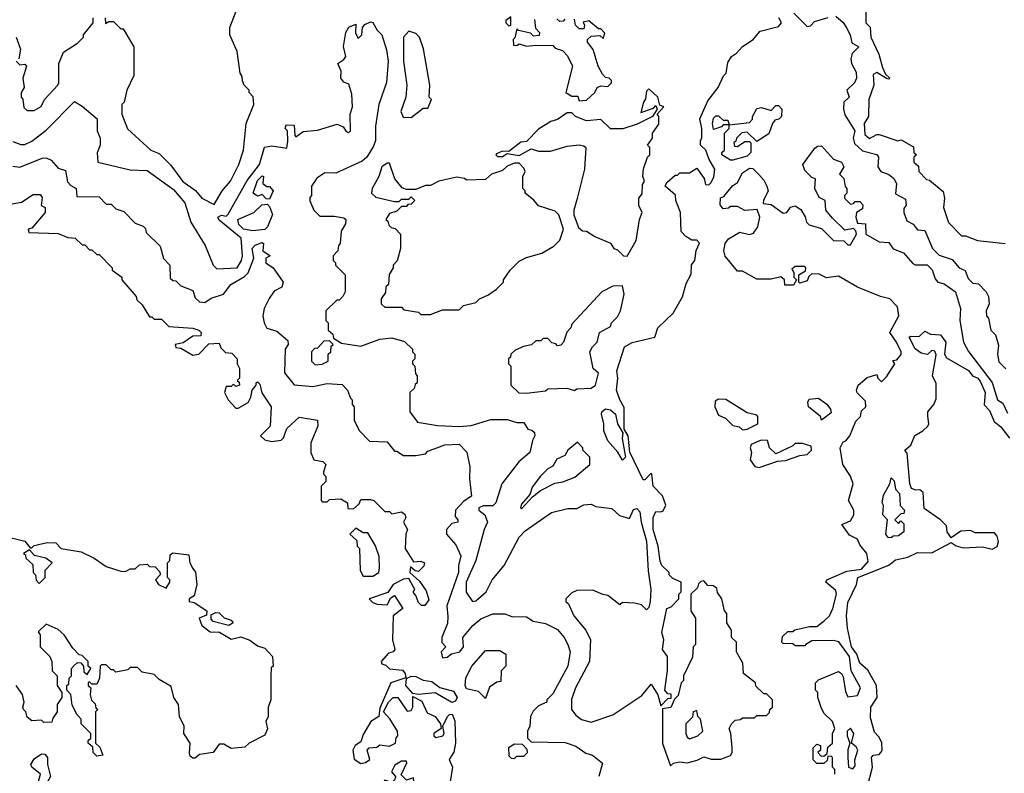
# Model space of a CAD drawing. Extents: x 2668140 to 2765664, y 823621 to 955240.
# Tile 158 of 256: x 2680034 to 2684136, y 882399 to 885538. Entities that reach past the tile are written whole.
import ezdxf

# ---------------------------------------------------------------- set-up
doc = ezdxf.new("R2010")
doc.units = 0

msp = doc.modelspace()

# ---------------------------------------------------------------- linework, layer by layer
at = {"layer": '0CON02XD'}
for points in [[(2680390, 885545), (2680391.7, 885521.7), (2680405, 885530), (2680425, 885530), (2680455, 885500), (2680465, 885500), (2680510, 885425), (2680510, 885305), (2680480, 885245), (2680470, 885195), (2680460, 885185), (2680460, 885145), (2680483, 885083), (2680580, 884995), (2680615, 884980), (2680663, 884933), (2680714.1, 884864.1), (2680766.4, 884826.4), (2680792.5, 884795), (2680845, 884767.5), (2680877.5, 884825), (2680912.5, 884865), (2680947.5, 884935), (2680966.7, 884995), (2680977.5, 885105), (2681010, 885185), (2681007, 885217), (2680990, 885235), (2680990, 885245), (2680970, 885265), (2680963, 885283), (2680961.7, 885301.7), (2680952.5, 885315), (2680940, 885405), (2680910, 885475), (2680910, 885505), (2680936.4, 885573.6)], [(2683260, 885565), (2683315, 885510), (2683328.3, 885511.7), (2683345, 885530), (2683402.5, 885547.5)], [(2683560, 885575), (2683560, 885525), (2683577, 885507), (2683580, 885465), (2683613.9, 885393.9), (2683628.8, 885338.8), (2683641.7, 885311.7), (2683660, 885295), (2683655, 885290), (2683645, 885292.5), (2683605, 885318), (2683590.5, 885309.5), (2683592.5, 885265), (2683572.5, 885205), (2683570, 885135), (2683552.5, 885105), (2683555, 885060), (2683575, 885042.5), (2683605, 885060), (2683615, 885060), (2683693, 885033), (2683707, 885037), (2683758.3, 885008.3), (2683760, 884985), (2683770, 884975), (2683760, 884965), (2683760, 884945), (2683778.3, 884928.3), (2683780, 884905), (2683811.7, 884871.7), (2683825, 884870), (2683881.7, 884821.7), (2683887.5, 884795), (2683882.5, 884755), (2683903.6, 884693.6), (2683958.3, 884638.3), (2683975, 884637.5), (2684025, 884617.5), (2684140, 884605)], [(2680005, 885030), (2680038.3, 885018.3), (2680055, 885017.5), (2680085, 885032.5), (2680145, 885077.5), (2680263, 885197), (2680295, 885177.5), (2680357.5, 885125), (2680357.5, 885075), (2680370, 885045), (2680370, 885015), (2680357, 884983), (2680360, 884945), (2680495, 884912.5), (2680565, 884910), (2680675, 884830), (2680722.5, 884775), (2680747.5, 884695), (2680807, 884597), (2680840, 884515), (2680855, 884500), (2680940, 884505), (2680958.8, 884535), (2680962.5, 884555), (2680957.3, 884627.3), (2680865, 884703.3), (2680860, 884715), (2680875, 884723.3), (2680895, 884720), (2680902.3, 884727.7), (2680981.7, 884868.3), (2681033.8, 884935), (2681053.6, 885006.4), (2681085, 885012.5), (2681147, 885003), (2681151.7, 885031.7), (2681150, 885075), (2681140, 885085), (2681145, 885100), (2681178.3, 885098.3), (2681180, 885055), (2681185, 885050), (2681215, 885072.5), (2681275, 885077.5), (2681357, 885103), (2681381.7, 885091.7), (2681395, 885072.5), (2681405, 885067.5), (2681412.5, 885075), (2681411.2, 885145), (2681421.2, 885175), (2681417.7, 885227.7), (2681405, 885270), (2681385, 885277.5), (2681372.5, 885295), (2681373, 885323), (2681360, 885355), (2681385, 885372.5), (2681392.5, 885385), (2681383.8, 885426.2), (2681392.5, 885485), (2681405, 885507.5), (2681435, 885520), (2681433.6, 885483.6), (2681445, 885460), (2681460, 885475), (2681462.5, 885505), (2681472.3, 885517.7), (2681495, 885528.8), (2681505.8, 885525.8), (2681523.9, 885493.9), (2681542.5, 885475), (2681563, 885413), (2681568.8, 885365), (2681563, 885277), (2681530, 885185), (2681516.7, 885095), (2681516.7, 885035), (2681508.3, 885011.7), (2681480, 884965), (2681460.7, 884949.3), (2681351.7, 884898.3), (2681305, 884900), (2681271.7, 884878.3), (2681250, 884845), (2681250, 884805), (2681243, 884797), (2681243, 884783), (2681260, 884745), (2681285, 884720), (2681345, 884720), (2681385, 884712.5), (2681392.5, 884705), (2681391.7, 884688.3), (2681373, 884657), (2681370, 884605), (2681363, 884597), (2681360, 884575), (2681340, 884555), (2681340, 884535), (2681350, 884525), (2681350, 884515), (2681390, 884475), (2681390, 884405), (2681380, 884385), (2681365, 884370), (2681355, 884370), (2681310, 884325), (2681310, 884285), (2681320, 884275), (2681320, 884245), (2681338.3, 884228.3), (2681341.7, 884211.7), (2681375, 884190), (2681455, 884177.5), (2681535, 884207.5), (2681585, 884212.5), (2681637, 884197), (2681670, 884165), (2681670, 884155), (2681680, 884145), (2681680, 884125), (2681670, 884115), (2681670, 884105), (2681680, 884095), (2681682.5, 884062.5), (2681690, 884055), (2681690, 884025), (2681681.7, 884018.3), (2681678.3, 884001.7), (2681660, 883985), (2681660, 883905), (2681691.7, 883861.7), (2681775, 883847.5), (2681865, 883843.3), (2681915, 883847.5), (2681997, 883873), (2682065, 883872.5), (2682105, 883860), (2682135, 883860), (2682151.7, 883831.7), (2682168.3, 883828.3), (2682178.3, 883818.3), (2682180, 883805), (2682170, 883785), (2682160, 883735), (2682113.6, 883696.4), (2682042.5, 883605), (2682017.5, 883525), (2682005, 883512.5), (2681965, 883513.3), (2681947.5, 883505), (2681947.5, 883495), (2681972.5, 883475), (2681982.5, 883445), (2681968.8, 883415), (2681934.1, 883285.9), (2681893.8, 883195), (2681893.6, 883153.6), (2681920, 883115), (2681935, 883117.5), (2681977.5, 883155), (2682002.5, 883205), (2682052.5, 883265), (2682115, 883382.5), (2682140.7, 883409.3), (2682250, 883485)], [(2680020, 885365), (2680035, 885350), (2680055, 885352.5), (2680062.5, 885345), (2680046.7, 885295), (2680052.5, 885255), (2680040, 885235), (2680040, 885215), (2680047, 885207), (2680051.7, 885171.7), (2680065, 885160), (2680095, 885160), (2680123, 885177), (2680137.5, 885205), (2680192.5, 885265), (2680197.5, 885275), (2680197.5, 885355), (2680217, 885403), (2680275, 885440), (2680300, 885465), (2680300, 885475), (2680340, 885525), (2680340, 885545)], [(2682080, 885550), (2682060, 885535), (2682060, 885525), (2682071.7, 885511.7), (2682080, 885515), (2682080, 885550)], [(2682178.3, 885538.3), (2682182.5, 885502.5), (2682200, 885485), (2682198.3, 885471.7), (2682175, 885470), (2682161.7, 885481.7), (2682112.5, 885492.5), (2682105, 885500), (2682097, 885463), (2682090, 885455), (2682091.7, 885431.7), (2682105, 885430), (2682115, 885437.5), (2682145, 885427.5), (2682185, 885432.5), (2682255, 885430), (2682265, 885420), (2682295, 885410), (2682317, 885387), (2682336.7, 885345), (2682310, 885235), (2682335, 885220), (2682360, 885220), (2682365, 885200)], [(2682250, 883485), (2682318.3, 883501.7), (2682355, 883502.5), (2682385, 883517.5), (2682415, 883520), (2682435, 883510), (2682501.7, 883501.7), (2682533, 883473), (2682575, 883460), (2682591.7, 883498.3), (2682605, 883502.5), (2682618, 883488), (2682623.3, 883445), (2682645.8, 883365.8), (2682652.7, 883242.7), (2682664, 883165), (2682661.2, 883115), (2682655, 883090), (2682645, 883080), (2682625, 883100), (2682595, 883107.5), (2682545, 883110), (2682535, 883100), (2682485, 883140), (2682463, 883143), (2682421.7, 883161.7), (2682355, 883160), (2682335, 883150), (2682310, 883125), (2682310, 883115), (2682320, 883105), (2682342.5, 883055), (2682392.5, 882995), (2682412.5, 882955), (2682407.5, 882865), (2682350, 882755), (2682333.6, 882706.4), (2682332.5, 882665), (2682350.7, 882640.7), (2682375, 882622.5), (2682415, 882612.5), (2682505, 882642.5), (2682626.4, 882723.6), (2682665, 882770), (2682692.5, 882725), (2682705, 882680), (2682735, 882710), (2682748.3, 882711.7), (2682748.3, 882728.3), (2682735, 882730), (2682722.5, 882745), (2682733, 882827), (2682732.5, 882885), (2682712.5, 882915), (2682717.5, 882955), (2682710, 882985), (2682730, 883085), (2682748.3, 883091.7), (2682780, 883125), (2682780, 883145), (2682790, 883155), (2682790, 883195), (2682755, 883210), (2682740, 883225), (2682740, 883235), (2682710, 883265), (2682703, 883283), (2682693.8, 883345), (2682673.3, 883415), (2682673.3, 883465), (2682685, 883490), (2682705, 883487.5), (2682715, 883492.5), (2682726.4, 883516.4), (2682712.5, 883555), (2682673.3, 883595), (2682667.5, 883645), (2682663, 883647), (2682638.3, 883621.7), (2682631.7, 883621.7), (2682576.7, 883736.7), (2682568.8, 883805), (2682552.5, 883832.5), (2682553, 883923), (2682534.1, 883954.1), (2682520.8, 883995), (2682526.2, 884045), (2682522.5, 884075), (2682553.3, 884175), (2682586.1, 884193.9), (2682680, 884215), (2682692.5, 884255), (2682756.7, 884315), (2682795.9, 884384.1), (2682810.5, 884439.5), (2682831.7, 884478.3), (2682833, 884517), (2682847.5, 884535), (2682853, 884577), (2682866.4, 884606.4), (2682855, 884620), (2682835, 884620), (2682810, 884635), (2682790, 884655), (2682787.5, 884735), (2682767.5, 884785), (2682767, 884807), (2682723.3, 884845), (2682730.7, 884859.3), (2682765, 884890), (2682775, 884890), (2682785, 884900), (2682825, 884900), (2682855, 884920), (2682886.1, 884876.1), (2682891.7, 884851.7), (2682905, 884850), (2682915, 884860), (2682926.4, 884883.6), (2682930, 884915), (2682906.2, 884955), (2682892.5, 884995), (2682870, 885015), (2682870, 885035), (2682876.7, 885045), (2682876, 885085), (2682867.5, 885125), (2682900.5, 885199.5), (2682943.8, 885255), (2682966.4, 885303.6), (2682977.5, 885315), (2682985, 885360), (2683000, 885385), (2683021.2, 885398.8), (2683045, 885426.2), (2683090, 885455), (2683119.5, 885490.5), (2683195, 885510), (2683207.5, 885525), (2683197.5, 885545)], [(2682305, 885540), (2682298.3, 885531.7), (2682285, 885530), (2682271.7, 885541.7)], [(2682365, 885200), (2682395, 885202.5), (2682430, 885235), (2682440, 885255), (2682455, 885262.5), (2682485, 885260), (2682500, 885275), (2682500, 885285), (2682490, 885295), (2682475, 885297.5), (2682461.7, 885311.7), (2682443.8, 885343.8), (2682423.6, 885413.6), (2682400, 885445), (2682400, 885455), (2682415, 885470), (2682451.7, 885471.7), (2682465, 885460), (2682471.7, 885481.7), (2682455, 885500), (2682445, 885500), (2682405, 885532.5), (2682381.7, 885528.3), (2682387.5, 885515), (2682385, 885500), (2682365, 885500), (2682350, 885515), (2682345, 885540)], [(2683435, 885553.3), (2683465, 885526.7), (2683477, 885507), (2683493.8, 885475), (2683501.7, 885441.7), (2683530, 885425), (2683503, 885397), (2683497.5, 885375), (2683500, 885355), (2683519.3, 885319.3), (2683520, 885295), (2683512.5, 885275), (2683480, 885245), (2683490, 885215), (2683467.5, 885195), (2683466.2, 885165), (2683472.3, 885142.3), (2683513.3, 885075), (2683506.7, 885045), (2683511.7, 885021.7), (2683545, 884991.2), (2683605, 884976.7), (2683612.5, 884965), (2683610, 884925), (2683622.5, 884905), (2683655, 884893.3), (2683675.8, 884875.8), (2683686.7, 884855), (2683683, 884813), (2683725, 884790), (2683727.5, 884765), (2683718.3, 884751.7), (2683717.5, 884735), (2683730, 884700), (2683756.4, 884686.4), (2683775, 884662.5), (2683805, 884660), (2683837.5, 884585), (2683865, 884557.5), (2683918.8, 884538.8), (2683947.5, 884505), (2683973.3, 884493.3), (2683985, 884460), (2684005, 884440), (2684028.3, 884438.3), (2684060, 884405), (2684070, 884385), (2684072.5, 884355), (2684060, 884325), (2684062.5, 884305), (2684070, 884295), (2684080, 884245), (2684100, 884225), (2684111.7, 884181.7), (2684107.5, 884145), (2684113, 884113), (2684143, 884083)], [(2681665, 885130), (2681715, 885170), (2681735, 885170), (2681750, 885205), (2681740, 885215), (2681742.5, 885265), (2681717, 885417), (2681700, 885465), (2681685, 885480), (2681655, 885490), (2681632.5, 885465), (2681633.3, 885365), (2681647.5, 885265), (2681642.5, 885215), (2681622.5, 885155), (2681631.7, 885131.7), (2681665, 885130)], [(2680020, 885465), (2680037.5, 885415), (2680030, 885375)], [(2682565, 884553.3), (2682602.3, 884617.7), (2682616, 884705), (2682627.5, 884735), (2682613.9, 884763.9), (2682613.3, 884795), (2682627, 884813), (2682628.3, 884851.7), (2682637.5, 884865), (2682630, 884885), (2682633, 884917), (2682650, 884965), (2682660, 884975), (2682660, 885005), (2682650, 885015), (2682670, 885045), (2682670, 885065), (2682697, 885103), (2682697.5, 885135), (2682690, 885145), (2682717.5, 885175), (2682701.7, 885181.7), (2682692.5, 885215), (2682655, 885250), (2682645, 885240), (2682641.7, 885208.3), (2682632.5, 885195), (2682621.7, 885151.7), (2682675, 885170), (2682685, 885180), (2682690, 885165), (2682670, 885135), (2682607, 885103), (2682546.4, 885083.6), (2682495, 885083.3), (2682455, 885122.5), (2682395, 885116.7), (2682350, 885135), (2682335, 885150), (2682315, 885150), (2682275, 885122.5), (2682246.7, 885113.3), (2682195, 885082.5), (2682145, 885030), (2682121.7, 885028.3), (2682071.7, 884988.3), (2682045, 884990), (2682020.7, 884979.3), (2682017.5, 884975), (2682025, 884967.5), (2682045, 884967.5), (2682065, 884980), (2682115, 884972.5), (2682165, 885000), (2682195, 884990), (2682245, 884990), (2682315, 885011.2), (2682365, 885016.7), (2682385, 885012.5), (2682392.5, 885005), (2682387.5, 884915), (2682356.7, 884793.3), (2682342.5, 884745), (2682342.5, 884725), (2682361.7, 884671.7), (2682378.3, 884658.3), (2682395, 884657.5), (2682430, 884635), (2682495, 884607.5), (2682510, 884585), (2682525, 884580), (2682550, 884555), (2682565, 884553.3)], [(2683005, 884952.5), (2682995, 884952.5), (2682960, 884975), (2682960, 884985), (2682970, 884995), (2682970, 885065), (2682990, 885085), (2682990, 885100), (2682965, 885100), (2682958.3, 885091.7), (2682925, 885080), (2682920, 885105), (2682925, 885127.5), (2682935, 885137.5), (2682945, 885137.5), (2682965, 885120), (2682985, 885120), (2682990, 885100), (2683075, 885110), (2683087, 885123), (2683087.5, 885135), (2683105, 885167.5), (2683125, 885172.5), (2683165, 885160), (2683185, 885180), (2683195, 885180), (2683210, 885165), (2683207.5, 885135), (2683196.2, 885123.8), (2683180.7, 885119.3), (2683170, 885105), (2683155, 885062.5), (2683105, 885030), (2683065, 885070), (2683043, 885067), (2683020, 885045), (2683018.3, 885031.7), (2683010, 885025), (2683011.7, 885011.7), (2683025, 885010), (2683055, 885030), (2683075, 885030), (2683080, 885025), (2683080, 884985), (2683065, 884970), (2683005, 884952.5)], [(2683310, 882935), (2683305, 882930), (2683265, 882930), (2683255, 882937.5), (2683215, 882940), (2683210, 882945), (2683211.7, 882968.3), (2683235, 882990), (2683255, 882990), (2683263, 882997), (2683325, 883010), (2683355, 883010), (2683386.4, 883033.6), (2683407.5, 883055), (2683422.5, 883085), (2683437.5, 883145), (2683435, 883160), (2683392.5, 883195), (2683397.5, 883205), (2683479.5, 883240.5), (2683540.6, 883249.4), (2683569.3, 883280.7), (2683563.9, 883313.9), (2683535, 883350), (2683524, 883374), (2683490.7, 883390.7), (2683460, 883435), (2683495, 883450), (2683510, 883475), (2683510, 883495), (2683487.5, 883535), (2683506.7, 883605), (2683496.1, 883636.1), (2683464, 883685), (2683452, 883755), (2683465, 883780), (2683476.4, 883783.6), (2683492.5, 883805), (2683517.5, 883865), (2683537.5, 883885), (2683541.7, 883908.3), (2683560, 883925), (2683558.3, 883948.3), (2683523, 883983), (2683520, 883995), (2683527.5, 884015), (2683565, 884047.5), (2683605, 884060), (2683610, 884045), (2683625, 884030), (2683645, 884050), (2683680, 884105), (2683671.7, 884118.3), (2683688.3, 884121.7), (2683707, 884143), (2683706.7, 884155), (2683686.7, 884195), (2683660, 884235), (2683696.7, 884305), (2683691.7, 884341.7), (2683660, 884375), (2683620, 884385), (2683525, 884423.3), (2683445, 884470), (2683395, 884463.3), (2683365, 884477.5), (2683335, 884480), (2683321.7, 884468.3), (2683315, 884450), (2683285, 884440), (2683280, 884445), (2683280, 884475), (2683308.3, 884491.7), (2683310, 884505), (2683305, 884510), (2683265, 884510), (2683251.7, 884498.3), (2683260, 884485), (2683260, 884465), (2683270, 884455), (2683257.5, 884432.5), (2683221.7, 884431.7), (2683220, 884455), (2683205, 884467.5), (2683165, 884457.5), (2683105, 884457.5), (2683045, 884490), (2683025, 884490), (2682973, 884553), (2682967.5, 884575), (2682973.3, 884605), (2682987.5, 884625), (2683035, 884652.5), (2683075, 884642.5), (2683091.7, 884648.3), (2683110, 884675), (2683117.5, 884715), (2683107, 884747), (2683055, 884742.5), (2683025, 884760), (2682995, 884760), (2682987, 884753), (2682965, 884750), (2682953, 884767), (2682953.9, 884796.1), (2682968.3, 884801.7), (2683003.6, 884846.4), (2683025, 884860), (2683045, 884900), (2683075, 884920), (2683088.3, 884918.3), (2683113, 884893), (2683135, 884870), (2683147.5, 884845), (2683152.5, 884825), (2683132.5, 884785), (2683131.7, 884771.7), (2683165, 884767.5), (2683215, 884732.5), (2683230, 884735), (2683245, 884757.5), (2683265, 884762.5), (2683288, 884748), (2683307, 884717), (2683312.5, 884695), (2683323.8, 884683.8), (2683375, 884667.5), (2683425, 884617.5), (2683467, 884617), (2683485, 884600), (2683495, 884600), (2683520, 884645), (2683518.3, 884658.3), (2683507.5, 884667.5), (2683471.7, 884661.7), (2683420.7, 884710.7), (2683392.5, 884745), (2683390, 884785), (2683365, 884797.5), (2683346.7, 884835), (2683350, 884875), (2683335, 884880), (2683305, 884910), (2683297.5, 884935), (2683347, 885003), (2683358.3, 885011.7), (2683375, 885012.5), (2683425, 884957.5), (2683457.5, 884945), (2683467.5, 884925), (2683450, 884895), (2683467, 884877), (2683473, 884843), (2683480, 884835), (2683480, 884815), (2683470, 884805), (2683470, 884795), (2683495, 884770), (2683508.3, 884771.7), (2683515, 884780), (2683535, 884780), (2683547, 884767), (2683545, 884750), (2683520, 884735), (2683517.5, 884715), (2683525, 884690), (2683558.3, 884688.3), (2683560, 884645), (2683615, 884612.5), (2683655, 884610), (2683673.6, 884583.6), (2683716.4, 884566.4), (2683755, 884522.5), (2683765, 884517.5), (2683815, 884516.7), (2683835.7, 884495.7), (2683848.3, 884458.3), (2683860, 884445), (2683885, 884437.5), (2683933.3, 884405), (2683953.3, 884335), (2683951.2, 884285), (2683966.7, 884195), (2683986.4, 884156.4), (2684086.1, 884026.1), (2684107.5, 883955), (2684130, 883940), (2684149.5, 883899.5)], [(2680005, 884927.5), (2680035, 884923.3), (2680128.3, 884961.7), (2680145, 884962.5), (2680165, 884952.5), (2680195, 884920), (2680225, 884910), (2680233, 884863), (2680247, 884847), (2680270, 884835), (2680271.7, 884801.7), (2680365, 884800), (2680395, 884770), (2680415, 884770), (2680435, 884750), (2680468.3, 884738.3), (2680515, 884690), (2680548.3, 884678.3), (2680558.3, 884668.3), (2680561.7, 884651.7), (2680620, 884595), (2680633, 884543), (2680660, 884515), (2680661.7, 884461.7), (2680671.7, 884451.7), (2680685, 884450), (2680705, 884430), (2680755, 884410), (2680765, 884380), (2680783, 884363), (2680805, 884360), (2680832.3, 884377.7), (2680883.3, 884395), (2680914.5, 884435.5), (2680971.2, 884468.8), (2680986.2, 884483.8), (2681010, 884545), (2681003.3, 884585), (2681015, 884598.8), (2681045, 884610), (2681050, 884605), (2681047.5, 884575), (2681077.5, 884555), (2681060, 884545), (2681060, 884525), (2681090, 884505), (2681132.5, 884445), (2681126.4, 884423.6), (2681095, 884407.5), (2681073.9, 884376.1), (2681052.5, 884335), (2681047.5, 884305), (2681052.5, 884275), (2681063.6, 884253.6), (2681105, 884240), (2681151.7, 884201.7), (2681152.5, 884185), (2681140, 884165), (2681137, 884067), (2681177, 884017), (2681255, 884010), (2681315, 884022.5), (2681378.3, 884018.3), (2681400, 883995), (2681411.7, 883961.7), (2681420, 883955), (2681420, 883935), (2681427.5, 883925), (2681428.3, 883868.3), (2681450, 883825), (2681491.7, 883781.7), (2681565, 883780), (2681595, 883740), (2681605, 883740), (2681633, 883723), (2681685, 883722.5), (2681725, 883730), (2681735, 883740), (2681805, 883767.5), (2681865, 883770), (2681897, 883737), (2681910, 883675), (2681907.5, 883625), (2681917, 883553), (2681885, 883532.5), (2681850, 883495), (2681848.3, 883468.3), (2681860, 883455), (2681860, 883445), (2681835, 883440), (2681812.5, 883415), (2681812.5, 883395), (2681850.7, 883350.7), (2681872.5, 883305), (2681862.5, 883265), (2681862.5, 883235), (2681813.6, 883096.4), (2681818.3, 883051.7), (2681817, 883023), (2681792.5, 882965), (2681793, 882943), (2681810, 882925), (2681790, 882905), (2681795, 882880), (2681815, 882882.5), (2681833, 882897), (2681867.5, 882905), (2681883.3, 882925), (2681880, 882965), (2681922.5, 883015), (2681955, 883042.5), (2682005, 883062.5), (2682055, 883062.5), (2682085, 883052.5), (2682145, 883050), (2682173, 883033), (2682225, 883022.5), (2682275, 882997.5), (2682302.5, 882965), (2682317.5, 882935), (2682327.5, 882905), (2682317.5, 882845), (2682255, 882730), (2682230, 882705), (2682230, 882695), (2682195, 882680), (2682173, 882657), (2682162.5, 882635), (2682160, 882595), (2682150, 882575), (2682150, 882545), (2682165, 882530), (2682307, 882527), (2682351.7, 882511.7), (2682393, 882483), (2682420, 882475), (2682461.7, 882441.7), (2682446.7, 882385)], [(2681745, 884310), (2681795, 884330), (2681865, 884330), (2681883, 884347), (2681935, 884360), (2681950, 884375), (2681985, 884390), (2682020, 884415), (2682050, 884445), (2682050, 884455), (2682077.5, 884495), (2682115, 884532.5), (2682145, 884547.5), (2682210, 884565), (2682260, 884595), (2682285, 884620), (2682300, 884665), (2682280, 884725), (2682265, 884740), (2682195, 884762.5), (2682176.4, 884786.4), (2682140, 884815), (2682140, 884825), (2682130, 884835), (2682130, 884885), (2682140, 884905), (2682135, 884920), (2682115, 884940), (2682095, 884940), (2682065, 884927.5), (2682045, 884910), (2682000, 884895), (2681975, 884872.5), (2681895, 884870), (2681887, 884877), (2681855, 884882.5), (2681780, 884865), (2681745, 884847.5), (2681725, 884847.5), (2681685, 884830), (2681645, 884830), (2681627, 884837), (2681596.7, 884875), (2681575, 884940), (2681565, 884940), (2681542.5, 884925), (2681530, 884885), (2681502.5, 884835), (2681500, 884815), (2681518.3, 884798.3), (2681595, 884780), (2681615, 884780), (2681625, 884790), (2681655, 884790), (2681665, 884800), (2681680, 884785), (2681665, 884770), (2681651.7, 884768.3), (2681645, 884760), (2681625, 884760), (2681605, 884740), (2681575, 884730), (2681560, 884705), (2681568.3, 884698.3), (2681571.7, 884681.7), (2681581.7, 884671.7), (2681598.3, 884668.3), (2681620, 884645), (2681620, 884585), (2681607, 884533), (2681590, 884515), (2681590, 884505), (2681573, 884477), (2681570, 884435), (2681560, 884425), (2681558.3, 884401.7), (2681540, 884375), (2681540, 884355), (2681555, 884340), (2681625, 884340), (2681635, 884330), (2681695, 884320), (2681705, 884310), (2681745, 884310)], [(2681075, 884790), (2681061.7, 884791.7), (2681045, 884810), (2681025, 884802.5), (2681007.5, 884815), (2681025, 884867.5), (2681045, 884887.5), (2681050, 884885), (2681047.5, 884855), (2681063.3, 884843.3), (2681075, 884842.5), (2681090, 884825), (2681075, 884790)], [(2679995, 884770), (2680041.7, 884778.3), (2680090.8, 884809.2), (2680119.2, 884809.2), (2680127.7, 884797.7), (2680123.8, 884763.8), (2680140, 884755), (2680140, 884735), (2680085, 884670), (2680070, 884665), (2680071.7, 884651.7), (2680195, 884647.5), (2680235, 884630), (2680265, 884627.5), (2680295, 884600), (2680305, 884600), (2680325, 884580), (2680335, 884580), (2680355, 884560), (2680365, 884560), (2680420, 884505), (2680420, 884495), (2680460, 884465), (2680460, 884455), (2680520, 884385), (2680521.7, 884371.7), (2680545, 884350), (2680575, 884300), (2680585, 884300), (2680595, 884290), (2680625, 884290), (2680655, 884260), (2680755, 884252.5), (2680780, 884245), (2680790, 884235), (2680788.3, 884221.7), (2680755, 884220), (2680715, 884192.5), (2680682.5, 884185), (2680685, 884172.5), (2680705, 884170), (2680755, 884140), (2680780, 884145), (2680821.7, 884188.3), (2680865, 884190), (2680871.7, 884171.7), (2680891.7, 884151.7), (2680918.3, 884148.3), (2680940, 884125), (2680940, 884105), (2680950, 884085), (2680950, 884045), (2680940, 884035), (2680948.3, 884028.3), (2680950, 884015), (2680935, 884010), (2680925, 884020), (2680915, 884010), (2680895, 884010), (2680887.5, 883985), (2680902.5, 883955), (2680935, 883920), (2680945, 883920), (2680986.4, 883943.6), (2680997.5, 883965), (2681002.5, 883995), (2681020, 884015), (2681020, 884025), (2681025, 884030), (2681035, 884020), (2681043, 883983), (2681082.5, 883925), (2681077.5, 883845), (2681037.5, 883805), (2681055, 883787.5), (2681085, 883781.2), (2681123.6, 883786.4), (2681133.6, 883796.4), (2681147.5, 883835), (2681198.3, 883881.7), (2681275, 883870), (2681276.7, 883845), (2681247.5, 883775), (2681247.5, 883735), (2681260, 883705), (2681297, 883697), (2681310, 883685), (2681300, 883655), (2681300, 883645), (2681310, 883635), (2681310, 883615), (2681290, 883595), (2681290, 883535), (2681295, 883530), (2681315, 883530), (2681325, 883540), (2681371.7, 883541.7), (2681400, 883525), (2681401.7, 883501.7), (2681425, 883500), (2681448.3, 883521.7), (2681455, 883540), (2681495, 883540), (2681510, 883535), (2681555, 883490), (2681575, 883490), (2681585, 883480), (2681625, 883487.5), (2681638.3, 883478.3), (2681642.5, 883465), (2681632.5, 883445), (2681650, 883415), (2681642.5, 883395), (2681640, 883335), (2681675, 883280), (2681705, 883282.5), (2681720, 883275), (2681718.3, 883261.7), (2681695, 883240), (2681681.7, 883241.7), (2681661.7, 883258.3), (2681660, 883235), (2681699.3, 883199.3), (2681728.3, 883158.3), (2681738.8, 883121.2), (2681721.7, 883098.3), (2681708.3, 883098.3), (2681695, 883110), (2681685, 883140), (2681673, 883153), (2681680, 883165), (2681655, 883210), (2681633, 883207), (2681590, 883185)], [(2681005, 884658.6), (2680965.9, 884665.9), (2680946.7, 884685), (2680943.3, 884705), (2681010, 884735), (2681043, 884767), (2681065, 884770), (2681075, 884760), (2681087, 884727), (2681066.2, 884675), (2681055, 884664.2), (2681005, 884658.6)], [(2682145, 883982.5), (2682225, 883992.5), (2682235, 884000), (2682313, 884003), (2682345, 883993.3), (2682355, 884000), (2682415, 884003.3), (2682432.5, 884015), (2682446, 884066), (2682423.3, 884085), (2682410, 884155), (2682420, 884175), (2682440, 884195), (2682450, 884235), (2682495, 884260), (2682500, 884275), (2682525, 884300), (2682537.5, 884325), (2682552.5, 884395), (2682545, 884430), (2682505, 884427.5), (2682460, 884405), (2682335, 884270), (2682330, 884255), (2682313, 884237), (2682300, 884195), (2682288.3, 884181.7), (2682275, 884180), (2682268.3, 884188.3), (2682251.7, 884191.7), (2682235, 884210), (2682215, 884210), (2682205, 884200), (2682185, 884200), (2682167, 884183), (2682133, 884177), (2682098.3, 884161.7), (2682080, 884145), (2682078.3, 884131.7), (2682070, 884125), (2682070, 884105), (2682080, 884095), (2682080, 884015), (2682113, 883983), (2682145, 883982.5)], [(2683817, 883887), (2683817.5, 883905), (2683842.5, 883935), (2683851.7, 883958.3), (2683853, 884023), (2683837.5, 884055), (2683851.7, 884141.7), (2683846.7, 884156.7), (2683835, 884160), (2683816.4, 884143.6), (2683789.3, 884149.3), (2683765, 884167.5), (2683740, 884215), (2683745, 884220), (2683781.7, 884218.3), (2683805, 884240), (2683828.3, 884228.3), (2683870, 884225), (2683892.5, 884195), (2683887.5, 884145), (2683895, 884130), (2683987.3, 884077.3), (2684005, 884052.5), (2684025, 884046.7), (2684035, 884032.5), (2684056.2, 883985), (2684053, 883933), (2684075, 883910), (2684094, 883864), (2684121.7, 883841.7), (2684157.5, 883795)], [(2681265, 884100), (2681295, 884102.5), (2681320, 884115), (2681320, 884145), (2681330, 884155), (2681331.7, 884178.3), (2681340, 884185), (2681325, 884200), (2681301.7, 884198.3), (2681275, 884170), (2681261.7, 884168.3), (2681250, 884155), (2681250, 884115), (2681265, 884100)], [(2683375, 883870), (2683370, 883885), (2683320, 883925), (2683317.5, 883945), (2683323, 883957), (2683361.7, 883961.7), (2683396.4, 883936.4), (2683412.5, 883915), (2683415, 883900), (2683375, 883870)], [(2682545, 883702.5), (2682526.7, 883736.7), (2682483.9, 883783.9), (2682467.5, 883825), (2682467.5, 883855), (2682457.5, 883895), (2682460, 883905), (2682475, 883917.5), (2682495, 883912.5), (2682516.7, 883895), (2682524.2, 883854.2), (2682547.5, 883817.5), (2682544, 883794), (2682557.5, 883715), (2682545, 883702.5)], [(2683045, 883830), (2683065, 883832.5), (2683110, 883855), (2683110, 883885), (2683105, 883890), (2683065, 883900), (2682976.4, 883956.4), (2682945, 883957.5), (2682931.7, 883948.3), (2682930, 883925), (2682945, 883890), (2682975, 883877.5), (2683005, 883847.5), (2683031.7, 883841.7), (2683045, 883830)], [(2683566, 882344), (2683587.5, 882425), (2683582.5, 882465), (2683590, 882475), (2683615, 882477.5), (2683622.5, 882485), (2683627.5, 882495), (2683626.4, 882526.4), (2683615, 882550), (2683595, 882570), (2683579.3, 882629.3), (2683580, 882675), (2683606.7, 882715), (2683603.3, 882765), (2683568.3, 882828.3), (2683535, 882857.5), (2683522, 882895), (2683500, 882925), (2683482.7, 883002.7), (2683479.2, 883055), (2683485, 883110), (2683520, 883185), (2683525.9, 883214.1), (2683655, 883266.2), (2683682.3, 883287.7), (2683735, 883298.8), (2683775, 883318), (2683835, 883316.7), (2683915, 883360), (2683936.1, 883346.1), (2683965, 883337.5), (2684045, 883342.5), (2684085, 883332.5), (2684106.4, 883343.6), (2684112.5, 883365), (2684107, 883387), (2684095, 883400), (2684015, 883400), (2683995, 883410), (2683955, 883407.5), (2683915, 883380), (2683897.5, 883405), (2683895, 883430), (2683870, 883455), (2683801.7, 883501.7), (2683798.3, 883568.3), (2683785, 883580), (2683768.3, 883578.3), (2683750, 883585), (2683742.5, 883605), (2683731.7, 883731.7), (2683722.5, 883745), (2683747.5, 883765), (2683763.6, 883806.4), (2683797.5, 883825), (2683817.5, 883845), (2683822.5, 883855), (2683817, 883887)], [(2682125, 883500), (2682170, 883550), (2682203.3, 883576.7), (2682263, 883607), (2682297, 883613), (2682347, 883633), (2682410, 883685), (2682410, 883715), (2682380, 883745), (2682380, 883755), (2682358.3, 883778.3), (2682317.5, 883745), (2682305, 883722.5), (2682272.3, 883707.7), (2682255, 883677.5), (2682235, 883666.7), (2682204.1, 883635.9), (2682169.3, 883590.7), (2682160, 883560), (2682125, 883520), (2682120, 883505), (2682125, 883500)], [(2683115, 883673.3), (2683190.7, 883699.3), (2683225, 883701.2), (2683285, 883723.3), (2683315, 883726.7), (2683333.3, 883745), (2683331.7, 883761.7), (2683295, 883772.5), (2683265, 883772.5), (2683255, 883762.5), (2683185, 883730), (2683157.5, 883755), (2683150, 883785), (2683123, 883787), (2683081.7, 883768.3), (2683077.5, 883755), (2683082.5, 883735), (2683077.5, 883705), (2683097, 883677), (2683115, 883673.3)], [(2683665, 883380), (2683651.7, 883381.7), (2683642.5, 883395), (2683650, 883455), (2683630, 883475), (2683632.5, 883515), (2683627.5, 883525), (2683633, 883557), (2683660, 883605), (2683665, 883630), (2683677.5, 883617.5), (2683683, 883583), (2683700, 883565), (2683702.5, 883515), (2683720, 883495), (2683718.3, 883481.7), (2683705, 883480), (2683680, 883455), (2683695, 883440), (2683705, 883450), (2683717.5, 883437.5), (2683717.5, 883405), (2683695, 883387.5), (2683673, 883387), (2683665, 883380)], [(2679960, 883390), (2680055.4, 883365.4), (2680078.3, 883338.3), (2680085, 883337.5), (2680095, 883348), (2680149.2, 883360.8), (2680185, 883358.8), (2680207.5, 883335), (2680290.8, 883320.8), (2680344.4, 883294.4), (2680395, 883260), (2680455, 883241.2), (2680475, 883240), (2680495, 883250), (2680515, 883250), (2680533, 883267), (2680565, 883270), (2680575, 883260), (2680598.3, 883258.3), (2680618.3, 883238.3), (2680620, 883225), (2680600, 883205), (2680612.5, 883185), (2680645, 883170), (2680660, 883195), (2680660, 883205), (2680650, 883215), (2680650, 883275), (2680660, 883285), (2680661.7, 883308.3), (2680672.5, 883317.5), (2680738.3, 883308.3), (2680742.5, 883275), (2680755, 883252.5), (2680767, 883237), (2680772.5, 883185), (2680761.7, 883138.3), (2680740, 883125), (2680740, 883115), (2680760.7, 883110.7), (2680813.8, 883075), (2680813, 883057), (2680782.5, 883045), (2680792.5, 883015), (2680828.3, 882988.3), (2680867, 882987), (2680915, 882957.5), (2680955, 882966.7), (2680993.6, 882953.6), (2681025, 882930), (2681055, 882920), (2681087.5, 882885), (2681090, 882845), (2681082.5, 882837.5), (2681080, 882805), (2681080, 882705), (2681070, 882675), (2681070, 882635), (2681060, 882615), (2681066.1, 882583.9), (2681055, 882557.5), (2680990, 882525), (2680971.7, 882508.3), (2680915, 882502.5), (2680885, 882520), (2680865, 882520), (2680840, 882485), (2680783, 882477), (2680765, 882462.5), (2680755, 882462.5), (2680745, 882470), (2680742.3, 882482.3), (2680743.9, 882523.9), (2680718, 882565), (2680718.8, 882595), (2680700, 882635), (2680696.2, 882685), (2680676.7, 882715), (2680665, 882760), (2680615, 882790), (2680595, 882810), (2680545, 882820), (2680525, 882840), (2680495, 882840), (2680485, 882830), (2680435, 882820), (2680425, 882830), (2680415, 882830), (2680395, 882850), (2680375, 882850), (2680370, 882845), (2680366.7, 882795), (2680355, 882770), (2680335, 882770), (2680325, 882780), (2680320, 882775), (2680320, 882765), (2680330, 882755), (2680327.5, 882725), (2680333, 882703), (2680348.3, 882688.3), (2680351.7, 882671.7), (2680360, 882665), (2680350, 882655), (2680350, 882525), (2680368.3, 882508.3), (2680380, 882475), (2680355, 882470), (2680340, 882485), (2680338.3, 882508.3), (2680320, 882525), (2680320, 882535), (2680330, 882545), (2680330, 882565), (2680290, 882605), (2680290, 882625), (2680273, 882643), (2680253, 882683), (2680247.5, 882727.5), (2680230, 882745), (2680230, 882765), (2680238.3, 882771.7), (2680240, 882795), (2680250, 882805), (2680250, 882835), (2680261.7, 882848.3), (2680275, 882860), (2680288.3, 882858.3), (2680300, 882845), (2680301.7, 882821.7), (2680315, 882810), (2680330, 882835), (2680320, 882845), (2680320, 882865), (2680295, 882890), (2680281.7, 882891.7), (2680255, 882920), (2680220, 882975), (2680195, 882997.5), (2680145, 883020), (2680111.7, 882988.3), (2680120, 882975), (2680120, 882925), (2680160, 882885), (2680167.5, 882865), (2680170, 882825), (2680190, 882805), (2680190, 882765), (2680210, 882735), (2680210, 882715), (2680190, 882685), (2680190, 882655), (2680171.7, 882628.3), (2680168.3, 882611.7), (2680135, 882610), (2680125, 882620), (2680085, 882617.5), (2680065, 882632.5), (2680060, 882655), (2680050, 882665), (2680046.7, 882675), (2680053.3, 882695), (2680046.4, 882726.4), (2680019.2, 882765)], [(2681505, 883220), (2681530, 883235), (2681532.5, 883255), (2681531.7, 883301.7), (2681517, 883347), (2681485, 883400), (2681465, 883400), (2681435, 883420), (2681410, 883395), (2681438.3, 883368.3), (2681440, 883345), (2681450, 883335), (2681453, 883243), (2681465, 883220), (2681505, 883220)], [(2680115, 883190), (2680140, 883215), (2680140, 883245), (2680170, 883275), (2680142.5, 883295), (2680096.1, 883306.1), (2680075, 883330), (2680050, 883315), (2680058.3, 883308.3), (2680060, 883295), (2680088.3, 883268.3), (2680090, 883235), (2680100, 883225), (2680103, 883203), (2680115, 883190)], [(2681590, 883185), (2681568.3, 883151.7), (2681490, 883125), (2681505, 883110), (2681523, 883103), (2681565, 883100), (2681580.7, 883129.3), (2681595, 883140), (2681630, 883085), (2681590, 883055), (2681587.5, 882955), (2681597.5, 882915), (2681590, 882905), (2681570.7, 882899.3), (2681540, 882865), (2681542.5, 882855), (2681559.2, 882849.2), (2681575, 882834.1), (2681628.5, 882828.5), (2681640, 882815), (2681643, 882797), (2681580, 882775), (2681535, 882670), (2681530, 882635), (2681497.5, 882615), (2681465, 882560), (2681455, 882530), (2681432.5, 882515), (2681422.5, 882495), (2681428.3, 882458.3), (2681455, 882440), (2681475, 882443.3), (2681493, 882457), (2681482.5, 882495), (2681490, 882505), (2681521.7, 882508.3), (2681535, 882517.5), (2681575, 882512.5), (2681600, 882525), (2681603, 882547), (2681610, 882555), (2681607.5, 882575), (2681576.1, 882626.1), (2681550, 882655), (2681570, 882695), (2681590, 882715), (2681610, 882715), (2681648.3, 882658.3), (2681665, 882660), (2681672.5, 882675), (2681671.7, 882718.3), (2681709.3, 882699.3), (2681731.2, 882651.2), (2681765.8, 882635.8), (2681787.5, 882605), (2681790, 882585), (2681760, 882565), (2681760, 882555), (2681768.3, 882548.3), (2681797.5, 882555), (2681802.5, 882565), (2681797.5, 882595), (2681817.1, 882635), (2681825, 882644.2), (2681835.6, 882645.6), (2681847.1, 882617.1), (2681849.4, 882525), (2681843.2, 882486.8), (2681823.6, 882456.4), (2681837.1, 882425), (2681817.4, 882302.6)], [(2682745, 882430), (2682758.3, 882441.7), (2682783.3, 882446.7), (2682815, 882442.5), (2682857, 882453), (2682885, 882467.5), (2682915, 882457.5), (2682955, 882457.5), (2682995, 882472.5), (2683002.5, 882485), (2683002.5, 882505), (2682997.5, 882565), (2682990, 882585), (2683000, 882605), (2683015, 882620), (2683037, 882623), (2683045, 882630), (2683095, 882630), (2683105, 882640), (2683145, 882640), (2683158.3, 882651.7), (2683160, 882665), (2683170, 882675), (2683170, 882705), (2683145, 882730), (2683135, 882730), (2683101.7, 882761.7), (2683100, 882775), (2683050, 882815), (2683047, 882857), (2683020, 882905), (2683020, 882945), (2683000, 882965), (2683000, 882995), (2682980, 883025), (2682980, 883065), (2682970, 883075), (2682960, 883125), (2682941.7, 883151.7), (2682938.3, 883168.3), (2682925, 883180), (2682901.7, 883181.7), (2682885, 883200), (2682871.7, 883198.3), (2682861.7, 883188.3), (2682858.3, 883171.7), (2682830, 883145), (2682830, 883075), (2682850, 883045), (2682850, 882935), (2682840, 882925), (2682837, 882883), (2682800, 882805), (2682800, 882785), (2682790, 882775), (2682777, 882723), (2682761.7, 882708.3), (2682746.4, 882673.6), (2682712.5, 882667.5), (2682712.3, 882522.3), (2682745, 882430)], [(2680905, 883013.8), (2680840.8, 883030.8), (2680831.2, 883041.2), (2680831.7, 883058.3), (2680851.7, 883068.3), (2680865, 883066.7), (2680885.8, 883045.8), (2680915, 883037.1), (2680923.3, 883025), (2680905, 883013.8)], [(2683430, 882395), (2683430, 882415), (2683420, 882425), (2683420, 882465), (2683415, 882470), (2683401.7, 882468.3), (2683398.3, 882451.7), (2683385, 882440), (2683355, 882440), (2683340, 882455), (2683340, 882505), (2683355, 882520), (2683370, 882515), (2683370, 882495), (2683360, 882485), (2683371.7, 882471.7), (2683385, 882470), (2683398.3, 882481.7), (2683401.7, 882508.3), (2683420, 882525), (2683420, 882565), (2683430, 882585), (2683420, 882615), (2683385, 882650), (2683373, 882673), (2683360, 882715), (2683360, 882735), (2683350, 882745), (2683350, 882775), (2683361.7, 882788.3), (2683445, 882822.5), (2683457.5, 882815), (2683465, 882800), (2683475, 882740), (2683485, 882717.5), (2683525, 882722.5), (2683536.7, 882755), (2683498.8, 882825), (2683490.8, 882885), (2683446.4, 882946.4), (2683425, 882952.5), (2683335, 882950), (2683310, 882935)], [(2681975, 882710), (2681945, 882740), (2681895, 882750), (2681890, 882765), (2681893, 882797), (2681917.5, 882845), (2681975, 882910), (2682035, 882910), (2682060, 882895), (2682060, 882845), (2682040, 882825), (2682038.3, 882781.7), (2682021.7, 882778.3), (2681991.7, 882758.3), (2681975, 882710)], [(2681835, 882693.8), (2681765, 882734), (2681695, 882727.5), (2681671.7, 882731.7), (2681643.3, 882765), (2681646, 882794), (2681665, 882803.1), (2681685, 882802.2), (2681715, 882787.1), (2681750.7, 882780.7), (2681785, 882756), (2681841.2, 882741.2), (2681856.7, 882715), (2681850, 882700), (2681835, 882693.8)], [(2682825, 882542.5), (2682860, 882555), (2682880, 882575), (2682870, 882625), (2682860, 882635), (2682855, 882660), (2682840, 882655), (2682837, 882633), (2682810, 882605), (2682810, 882565), (2682815, 882550), (2682825, 882542.5)], [(2683505, 882417.5), (2683515, 882430), (2683513.3, 882455), (2683526, 882495), (2683519.5, 882509.5), (2683500, 882525), (2683508.8, 882565), (2683495, 882587.5), (2683481.2, 882575), (2683481.2, 882555), (2683492.5, 882525), (2683483.9, 882496.1), (2683483.8, 882465), (2683487.5, 882425), (2683505, 882417.5)], [(2682095, 882460), (2682105, 882470), (2682135, 882470), (2682150, 882485), (2682148.3, 882498.3), (2682128.3, 882518.3), (2682095, 882520), (2682070, 882505), (2682071.7, 882471.7), (2682081.7, 882461.7), (2682095, 882460)], [(2680135, 882353.3), (2680115, 882357.5), (2680112, 882365), (2680121.2, 882395), (2680084.4, 882424.4), (2680080.8, 882435), (2680095, 882458.8), (2680125, 882480), (2680138.3, 882478.3), (2680150, 882465), (2680150, 882435), (2680162.5, 882385), (2680149.3, 882360.7), (2680135, 882353.3)], [(2681575, 882280), (2681595, 882282.5), (2681610, 882295), (2681640, 882350), (2681676.7, 882365), (2681675, 882380), (2681645, 882370), (2681623, 882393), (2681647, 882443), (2681645, 882450), (2681625, 882450), (2681597, 882433), (2681582.5, 882405), (2681600, 882385), (2681597, 882373), (2681585, 882360), (2681555, 882370), (2681532.5, 882335), (2681533.3, 882313.3), (2681575, 882280)]]:
    msp.add_lwpolyline(points, dxfattribs=at)

doc.saveas('drawing.dxf')
